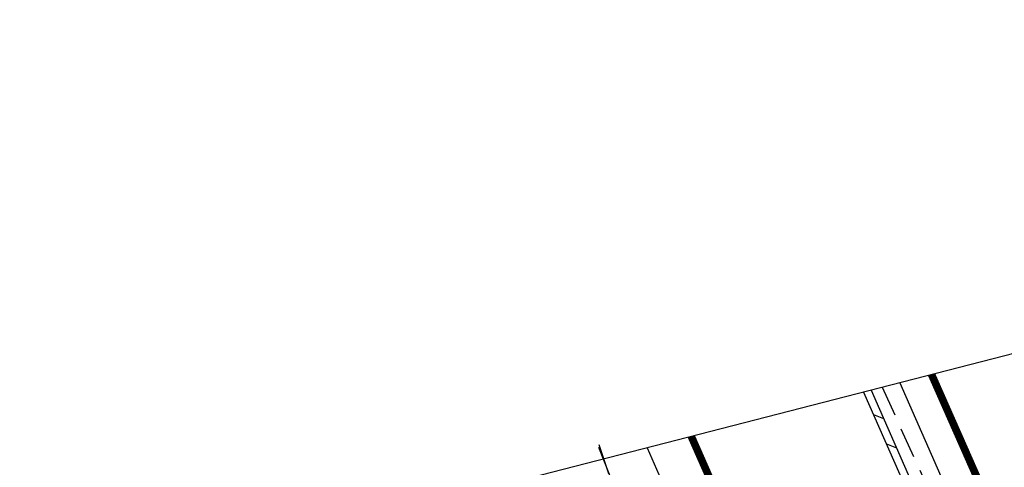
# Model space of a CAD drawing. Extents: x 447426 to 448116, y 440349 to 441552.
# Tile 83 of 96: x 447563 to 447628, y 441492 to 441522. Entities that reach past the tile are written whole.
import ezdxf

# ---------------------------------------------------------------- set-up
doc = ezdxf.new("R2010")
doc.units = 0
doc.header["$LTSCALE"] = 2
doc.header["$MEASUREMENT"] = 0
for name, pattern in [('ACHSE', [5.5, 4, -0.5, 0.5, -0.5]), ('AUSGEZOGEN', [0]), ('GESTRICH-X2', [1.5, 1, -0.5])]:
    doc.linetypes.add(name, pattern=pattern)
doc.layers.get('0').update_dxf_attribs({"linetype": 'AUSGEZOGEN'})
for name, color, linetype in [('ACHSETOP', 250, 'ACHSE'), ('BOESCHG', 250, 'AUSGEZOGEN'), ('FBRTOP', 250, 'AUSGEZOGEN'), ('KANAL', 7, 'GESTRICH-X2'), ('Planeinteilung', 250, 'CONTINUOUS'), ('SCHLITZRINNE', 200, 'AUSGEZOGEN')]:
    doc.layers.add(name, color=color, linetype=linetype)

# ---------------------------------------------------------------- blocks, each defined once
blk = doc.blocks.new('1135420')
blk.add_line((0, 297), (0, 0))

msp = doc.modelspace()

# ---------------------------------------------------------------- linework, layer by layer
at = {"layer": 'ACHSETOP'}
msp.add_lwpolyline([(447621.029, 441497.863), (447625.401, 441487.937), (447635.478, 441465.058), (447645.555, 441442.179), (447655.632, 441419.3), (447664.311, 441399.595), (447665.707, 441396.419), (447675.602, 441373.461), (447685.211, 441350.381), (447694.532, 441327.184), (447703.565, 441303.873), (447712.307, 441280.452), (447720.757, 441256.924)], dxfattribs=at)
at = {"layer": 'BOESCHG'}
msp.add_lwpolyline([(447601.172, 441493.62), (447602.25, 441490.885), (447604.725, 441484.606, -0.112981), (447605.154, 441481.778, -0.06265), (447604.591, 441478.993, -0.269917)], format="xyb", dxfattribs=at)
at = {"layer": 'FBRTOP', "const_width": 0.5}
msp.add_lwpolyline([(447623.131, 441498.404, -0.00002), (447625.466, 441493.113, -0.000808), (447627.63, 441488.188, -0.000267), (447634.144, 441473.275)], format="xyb", dxfattribs=at)
msp.add_lwpolyline([(447607.29, 441494.325), (447612.589, 441482.294), (447622.666, 441459.415), (447632.743, 441436.536), (447642.82, 441413.657), (447651.499, 441393.952), (447652.87, 441390.832), (447662.711, 441368), (447672.253, 441345.08), (447681.509, 441322.045), (447690.479, 441298.896), (447699.16, 441275.638), (447707.552, 441252.274)], dxfattribs=at)
at = {"layer": 'FBRTOP', "flags": 128}
msp.add_lwpolyline([(447604.37, 441493.574), (447607.925, 441485.474), (447612.957, 441474.125), (447618.046, 441462.568), (447623.097, 441451.167), (447628.097, 441439.852), (447633.133, 441428.425), (447638.193, 441416.975), (447643.252, 441405.573), (447648.3, 441394.189)], dxfattribs=at)
at = {"layer": 'KANAL'}
for p, q in [((447619.876, 441497.566), (447624.25, 441487.875)), ((447601.188, 441493.781), (447610.781, 441465.875))]:
    msp.add_line(p, q, dxfattribs=at)
at = {"layer": 'SCHLITZRINNE'}
for p, q in [((447619.296, 441495.778), (447619.957, 441495.517)), ((447620.155, 441493.827), (447620.816, 441493.566))]:
    msp.add_line(p, q, dxfattribs=at)
at = {"layer": 'SCHLITZRINNE', "flags": 128}
for points in [[(447619.139, 441497.376), (447623.55, 441487.358)], [(447618.648, 441497.25), (447623.013, 441487.337)]]:
    msp.add_lwpolyline(points, dxfattribs=at)

# ---------------------------------------------------------------- block references
at = {"layer": 'Planeinteilung', "linetype": 'Continuous', "rotation": 284.4375024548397}
msp.add_blockref('1135420', (447426.449, 441447.767), dxfattribs=at)

doc.saveas('drawing.dxf')
